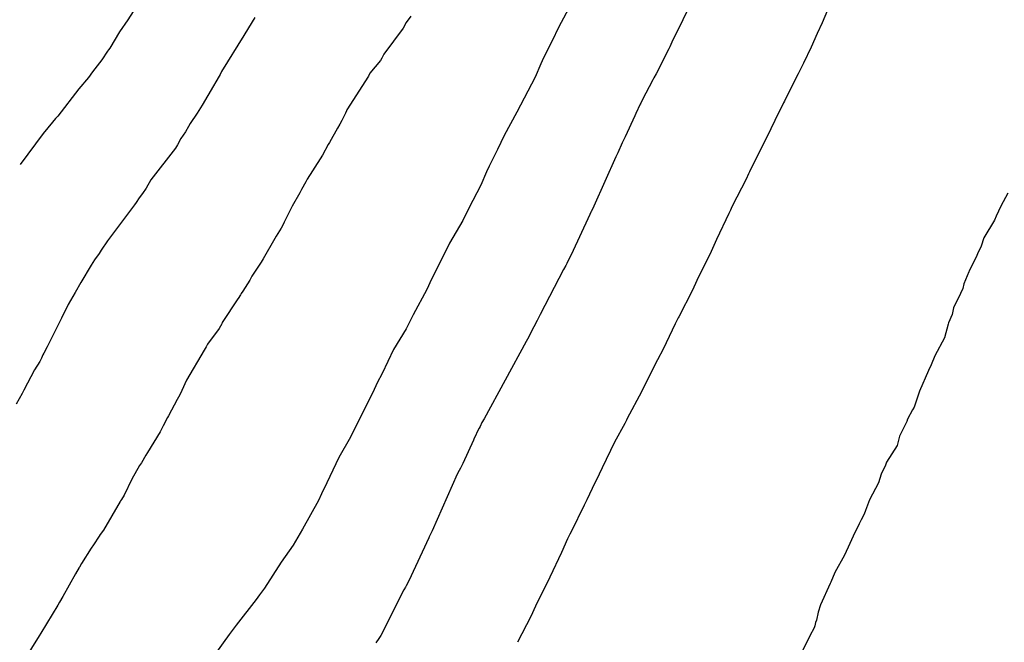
# Model space of a CAD drawing. Extents: x 158343 to 162498, y 431347 to 434500.
# Tile 170 of 220: x 159622 to 159640, y 434055 to 434066. Entities that reach past the tile are written whole.
import ezdxf

# ---------------------------------------------------------------- set-up
doc = ezdxf.new("R2010")
doc.units = 0
doc.header["$LTSCALE"] = 10
doc.header["$MEASUREMENT"] = 0
doc.layers.add('000_arcering', color=8, linetype='CONTINUOUS')
doc.layers.add('def. con-hoogtelijn (index)', color=8, linetype='CONTINUOUS')

# ---------------------------------------------------------------- blocks, each defined once
blk = doc.blocks.new('bestaande hoogtelijnen')
at = {"layer": 'def. con-hoogtelijn (index)'}
for p, q in [((-30.464, 0.194), (-30.689, -0.331)), ((-30.464, 0.194), (-30.689, -0.331)), ((-35.326, 0.019), (-35.557, -0.416)), ((-35.326, 0.019), (-35.557, -0.416)), ((-33.053, 0.144), (-33.463, -0.689)), ((-33.053, 0.144), (-33.463, -0.689)), ((-33.053, 0.144), (-33.463, -0.689)), ((-43.418, -0.124), (-43.518, -0.277)), ((-43.418, -0.124), (-43.518, -0.277)), ((-43.418, -0.124), (-43.518, -0.277)), ((-43.518, -0.277), (-43.67, -0.499)), ((-43.518, -0.277), (-43.67, -0.499)), ((-43.518, -0.277), (-43.67, -0.499)), ((-41.216, -0.315), (-41.375, -0.566)), ((-41.216, -0.315), (-41.375, -0.566)), ((-41.166, -0.234), (-41.216, -0.315)), ((-41.166, -0.234), (-41.216, -0.315)), ((-38.373, -0.326), (-38.428, -0.434)), ((-38.373, -0.326), (-38.428, -0.434)), ((-38.373, -0.326), (-38.428, -0.434)), ((-38.289, -0.207), (-38.373, -0.326)), ((-38.289, -0.207), (-38.373, -0.326)), ((-38.289, -0.207), (-38.373, -0.326)), ((-30.689, -0.331), (-30.776, -0.531)), ((-30.689, -0.331), (-30.776, -0.531)), ((-43.67, -0.499), (-43.849, -0.801)), ((-43.67, -0.499), (-43.849, -0.801)), ((-43.67, -0.499), (-43.849, -0.801)), ((-38.428, -0.434), (-38.785, -0.91)), ((-38.428, -0.434), (-38.785, -0.91)), ((-38.428, -0.434), (-38.785, -0.91)), ((-35.557, -0.416), (-35.678, -0.668)), ((-35.557, -0.416), (-35.678, -0.668)), ((-30.776, -0.531), (-30.891, -0.781)), ((-30.776, -0.531), (-30.891, -0.781)), ((-41.375, -0.566), (-41.783, -1.232)), ((-41.375, -0.566), (-41.783, -1.232)), ((-35.678, -0.668), (-35.835, -0.981)), ((-35.678, -0.668), (-35.835, -0.981)), ((-33.463, -0.689), (-33.502, -0.776)), ((-33.463, -0.689), (-33.502, -0.776)), ((-33.463, -0.689), (-33.502, -0.776)), ((-43.888, -0.854), (-43.994, -1.017)), ((-43.888, -0.854), (-43.994, -1.017)), ((-43.888, -0.854), (-43.994, -1.017)), ((-43.871, -0.832), (-43.888, -0.854)), ((-43.871, -0.832), (-43.888, -0.854)), ((-43.871, -0.832), (-43.888, -0.854)), ((-43.849, -0.801), (-43.871, -0.832)), ((-43.849, -0.801), (-43.871, -0.832)), ((-43.849, -0.801), (-43.871, -0.832)), ((-33.519, -0.815), (-33.756, -1.273)), ((-33.519, -0.815), (-33.756, -1.273)), ((-33.519, -0.815), (-33.756, -1.273)), ((-33.502, -0.776), (-33.519, -0.815)), ((-33.502, -0.776), (-33.519, -0.815)), ((-33.502, -0.776), (-33.519, -0.815)), ((-30.891, -0.781), (-31.031, -1.077)), ((-30.891, -0.781), (-31.031, -1.077)), ((-43.994, -1.017), (-44.167, -1.235)), ((-43.994, -1.017), (-44.167, -1.235)), ((-43.994, -1.017), (-44.167, -1.235)), ((-38.845, -1.026), (-39.042, -1.263)), ((-38.845, -1.026), (-39.042, -1.263)), ((-38.845, -1.026), (-39.042, -1.263)), ((-38.824, -0.983), (-38.845, -1.026)), ((-38.824, -0.983), (-38.845, -1.026)), ((-38.824, -0.983), (-38.845, -1.026)), ((-38.785, -0.91), (-38.824, -0.983)), ((-38.785, -0.91), (-38.824, -0.983)), ((-38.785, -0.91), (-38.824, -0.983)), ((-35.886, -1.087), (-35.992, -1.334)), ((-35.886, -1.087), (-35.992, -1.334)), ((-35.835, -0.981), (-35.886, -1.087)), ((-35.835, -0.981), (-35.886, -1.087)), ((-31.031, -1.077), (-31.13, -1.277)), ((-31.031, -1.077), (-31.13, -1.277)), ((-44.167, -1.235), (-44.244, -1.341)), ((-44.167, -1.235), (-44.244, -1.341)), ((-44.167, -1.235), (-44.244, -1.341)), ((-41.783, -1.232), (-41.811, -1.287)), ((-41.783, -1.232), (-41.811, -1.287)), ((-39.042, -1.263), (-39.067, -1.315)), ((-39.042, -1.263), (-39.067, -1.315)), ((-39.042, -1.263), (-39.067, -1.315)), ((-33.756, -1.273), (-33.794, -1.346)), ((-33.756, -1.273), (-33.794, -1.346)), ((-33.756, -1.273), (-33.794, -1.346)), ((-44.244, -1.341), (-44.422, -1.553)), ((-44.244, -1.341), (-44.422, -1.553)), ((-44.244, -1.341), (-44.422, -1.553)), ((-41.889, -1.42), (-41.932, -1.499)), ((-41.889, -1.42), (-41.932, -1.499)), ((-41.828, -1.315), (-41.889, -1.42)), ((-41.828, -1.315), (-41.889, -1.42)), ((-41.811, -1.287), (-41.828, -1.315)), ((-41.811, -1.287), (-41.828, -1.315)), ((-39.067, -1.315), (-39.466, -1.942)), ((-39.067, -1.315), (-39.466, -1.942)), ((-39.067, -1.315), (-39.466, -1.942)), ((-35.992, -1.334), (-36.325, -1.981)), ((-35.992, -1.334), (-36.325, -1.981)), ((-33.814, -1.388), (-34.012, -1.762)), ((-33.814, -1.388), (-34.012, -1.762)), ((-33.814, -1.388), (-34.012, -1.762)), ((-33.794, -1.346), (-33.814, -1.388)), ((-33.794, -1.346), (-33.814, -1.388)), ((-33.794, -1.346), (-33.814, -1.388)), ((-31.13, -1.277), (-31.344, -1.7)), ((-31.13, -1.277), (-31.344, -1.7)), ((-44.422, -1.553), (-44.81, -2.054)), ((-44.422, -1.553), (-44.81, -2.054)), ((-44.422, -1.553), (-44.81, -2.054)), ((-41.932, -1.499), (-42.141, -1.851)), ((-41.932, -1.499), (-42.141, -1.851)), ((-34.038, -1.815), (-34.046, -1.832)), ((-34.038, -1.815), (-34.046, -1.832)), ((-34.038, -1.815), (-34.046, -1.832)), ((-34.012, -1.762), (-34.038, -1.815)), ((-34.012, -1.762), (-34.038, -1.815)), ((-34.012, -1.762), (-34.038, -1.815)), ((-31.398, -1.809), (-31.425, -1.863)), ((-31.398, -1.809), (-31.425, -1.863)), ((-31.384, -1.781), (-31.398, -1.809)), ((-31.384, -1.781), (-31.398, -1.809)), ((-31.344, -1.7), (-31.384, -1.781)), ((-31.344, -1.7), (-31.384, -1.781)), ((-42.237, -1.999), (-42.362, -2.19)), ((-42.237, -1.999), (-42.362, -2.19)), ((-42.141, -1.851), (-42.237, -1.999)), ((-42.141, -1.851), (-42.237, -1.999)), ((-39.492, -2), (-39.562, -2.136)), ((-39.492, -2), (-39.562, -2.136)), ((-39.492, -2), (-39.562, -2.136)), ((-39.475, -1.96), (-39.492, -2)), ((-39.475, -1.96), (-39.492, -2)), ((-39.475, -1.96), (-39.492, -2)), ((-39.466, -1.942), (-39.475, -1.96)), ((-39.466, -1.942), (-39.475, -1.96)), ((-39.466, -1.942), (-39.475, -1.96)), ((-36.325, -1.981), (-36.559, -2.414)), ((-36.325, -1.981), (-36.559, -2.414)), ((-34.046, -1.832), (-34.13, -2.01)), ((-34.046, -1.832), (-34.13, -2.01)), ((-34.046, -1.832), (-34.13, -2.01)), ((-31.482, -1.973), (-31.716, -2.458)), ((-31.482, -1.973), (-31.716, -2.458)), ((-31.425, -1.863), (-31.482, -1.973)), ((-31.425, -1.863), (-31.482, -1.973)), ((-44.905, -2.17), (-45.079, -2.379)), ((-44.905, -2.17), (-45.079, -2.379)), ((-44.905, -2.17), (-45.079, -2.379)), ((-44.849, -2.1), (-44.905, -2.17)), ((-44.849, -2.1), (-44.905, -2.17)), ((-44.849, -2.1), (-44.905, -2.17)), ((-44.828, -2.075), (-44.849, -2.1)), ((-44.828, -2.075), (-44.849, -2.1)), ((-44.828, -2.075), (-44.849, -2.1)), ((-44.81, -2.054), (-44.828, -2.075)), ((-44.81, -2.054), (-44.828, -2.075)), ((-44.81, -2.054), (-44.828, -2.075)), ((-39.562, -2.136), (-39.599, -2.207)), ((-39.562, -2.136), (-39.599, -2.207)), ((-39.562, -2.136), (-39.599, -2.207)), ((-34.148, -2.051), (-34.325, -2.44)), ((-34.148, -2.051), (-34.325, -2.44)), ((-34.148, -2.051), (-34.325, -2.44)), ((-34.13, -2.01), (-34.148, -2.051)), ((-34.13, -2.01), (-34.148, -2.051)), ((-34.13, -2.01), (-34.148, -2.051)), ((-42.45, -2.345), (-42.539, -2.47)), ((-42.45, -2.345), (-42.539, -2.47)), ((-42.393, -2.247), (-42.45, -2.345)), ((-42.393, -2.247), (-42.45, -2.345)), ((-42.362, -2.19), (-42.393, -2.247)), ((-42.362, -2.19), (-42.393, -2.247)), ((-39.641, -2.277), (-39.792, -2.54)), ((-39.641, -2.277), (-39.792, -2.54)), ((-39.641, -2.277), (-39.792, -2.54)), ((-39.599, -2.207), (-39.641, -2.277)), ((-39.599, -2.207), (-39.641, -2.277)), ((-39.599, -2.207), (-39.641, -2.277)), ((-45.079, -2.379), (-45.506, -2.947)), ((-45.079, -2.379), (-45.506, -2.947)), ((-45.079, -2.379), (-45.506, -2.947)), ((-42.539, -2.47), (-42.599, -2.588)), ((-42.539, -2.47), (-42.599, -2.588)), ((-39.792, -2.54), (-39.811, -2.578)), ((-39.792, -2.54), (-39.811, -2.578)), ((-39.792, -2.54), (-39.811, -2.578)), ((-36.559, -2.414), (-36.684, -2.674)), ((-36.559, -2.414), (-36.684, -2.674)), ((-34.325, -2.44), (-34.381, -2.548)), ((-34.325, -2.44), (-34.381, -2.548)), ((-34.325, -2.44), (-34.381, -2.548)), ((-31.716, -2.458), (-31.763, -2.547)), ((-31.716, -2.458), (-31.763, -2.547)), ((-42.636, -2.648), (-43.088, -3.233)), ((-42.636, -2.648), (-43.088, -3.233)), ((-42.599, -2.588), (-42.636, -2.648)), ((-42.599, -2.588), (-42.636, -2.648)), ((-39.811, -2.578), (-39.92, -2.776)), ((-39.811, -2.578), (-39.92, -2.776)), ((-39.811, -2.578), (-39.92, -2.776)), ((-36.684, -2.674), (-36.838, -2.981)), ((-36.684, -2.674), (-36.838, -2.981)), ((-34.381, -2.548), (-34.461, -2.734)), ((-34.381, -2.548), (-34.461, -2.734)), ((-34.381, -2.548), (-34.461, -2.734)), ((-31.763, -2.547), (-32.029, -3.082)), ((-31.763, -2.547), (-32.029, -3.082)), ((-39.961, -2.846), (-40.201, -3.218)), ((-39.961, -2.846), (-40.201, -3.218)), ((-39.961, -2.846), (-40.201, -3.218)), ((-39.92, -2.776), (-39.961, -2.846)), ((-39.92, -2.776), (-39.961, -2.846)), ((-39.92, -2.776), (-39.961, -2.846)), ((-34.5, -2.807), (-34.905, -3.72)), ((-34.5, -2.807), (-34.905, -3.72)), ((-34.5, -2.807), (-34.905, -3.72)), ((-34.461, -2.734), (-34.5, -2.807)), ((-34.461, -2.734), (-34.5, -2.807)), ((-34.461, -2.734), (-34.5, -2.807)), ((-36.888, -3.085), (-36.992, -3.328)), ((-36.888, -3.085), (-36.992, -3.328)), ((-36.838, -2.981), (-36.888, -3.085)), ((-36.838, -2.981), (-36.888, -3.085)), ((-32.029, -3.082), (-32.049, -3.124)), ((-32.029, -3.082), (-32.049, -3.124)), ((-43.088, -3.233), (-43.176, -3.383)), ((-43.088, -3.233), (-43.176, -3.383)), ((-40.226, -3.27), (-40.304, -3.413)), ((-40.226, -3.27), (-40.304, -3.413)), ((-40.226, -3.27), (-40.304, -3.413)), ((-40.201, -3.218), (-40.226, -3.27)), ((-40.201, -3.218), (-40.226, -3.27)), ((-40.201, -3.218), (-40.226, -3.27)), ((-32.092, -3.218), (-32.347, -3.717)), ((-32.092, -3.218), (-32.347, -3.717)), ((-32.049, -3.124), (-32.092, -3.218)), ((-32.049, -3.124), (-32.092, -3.218)), ((-43.176, -3.383), (-43.244, -3.485)), ((-43.176, -3.383), (-43.244, -3.485)), ((-40.304, -3.413), (-40.335, -3.472)), ((-40.304, -3.413), (-40.335, -3.472)), ((-40.304, -3.413), (-40.335, -3.472)), ((-36.992, -3.328), (-37.216, -3.757)), ((-36.992, -3.328), (-37.216, -3.757)), ((-43.309, -3.567), (-43.362, -3.648)), ((-43.309, -3.567), (-43.362, -3.648)), ((-43.244, -3.485), (-43.309, -3.567)), ((-43.244, -3.485), (-43.309, -3.567)), ((-40.335, -3.472), (-40.478, -3.717)), ((-40.335, -3.472), (-40.478, -3.717)), ((-40.335, -3.472), (-40.478, -3.717)), ((-27.253, -3.481), (-27.382, -3.721)), ((-27.253, -3.481), (-27.382, -3.721)), ((-27.253, -3.481), (-27.382, -3.721)), ((-43.39, -3.691), (-43.891, -4.357)), ((-43.39, -3.691), (-43.891, -4.357)), ((-43.362, -3.648), (-43.39, -3.691)), ((-43.362, -3.648), (-43.39, -3.691)), ((-40.478, -3.717), (-40.628, -4.012)), ((-40.478, -3.717), (-40.628, -4.012)), ((-40.478, -3.717), (-40.628, -4.012)), ((-37.216, -3.757), (-37.328, -3.981)), ((-37.216, -3.757), (-37.328, -3.981)), ((-34.952, -3.815), (-34.96, -3.832)), ((-34.952, -3.815), (-34.96, -3.832)), ((-34.952, -3.815), (-34.96, -3.832)), ((-34.926, -3.763), (-34.952, -3.815)), ((-34.926, -3.763), (-34.952, -3.815)), ((-34.926, -3.763), (-34.952, -3.815)), ((-34.905, -3.72), (-34.926, -3.763)), ((-34.905, -3.72), (-34.926, -3.763)), ((-34.905, -3.72), (-34.926, -3.763)), ((-32.381, -3.792), (-32.411, -3.851)), ((-32.381, -3.792), (-32.411, -3.851)), ((-32.367, -3.762), (-32.381, -3.792)), ((-32.367, -3.762), (-32.381, -3.792)), ((-32.347, -3.717), (-32.367, -3.762)), ((-32.347, -3.717), (-32.367, -3.762)), ((-27.382, -3.721), (-27.473, -3.9)), ((-27.382, -3.721), (-27.473, -3.9)), ((-27.382, -3.721), (-27.473, -3.9)), ((-37.328, -3.981), (-37.571, -4.402)), ((-37.328, -3.981), (-37.571, -4.402)), ((-34.977, -3.872), (-35.325, -4.614)), ((-34.977, -3.872), (-35.325, -4.614)), ((-34.977, -3.872), (-35.325, -4.614)), ((-34.96, -3.832), (-34.977, -3.872)), ((-34.96, -3.832), (-34.977, -3.872)), ((-34.96, -3.832), (-34.977, -3.872)), ((-32.411, -3.851), (-32.639, -4.335)), ((-32.411, -3.851), (-32.639, -4.335)), ((-27.499, -3.974), (-27.7, -4.305)), ((-27.499, -3.974), (-27.7, -4.305)), ((-27.499, -3.974), (-27.7, -4.305)), ((-27.473, -3.9), (-27.499, -3.974)), ((-27.473, -3.9), (-27.499, -3.974)), ((-27.473, -3.9), (-27.499, -3.974)), ((-40.684, -4.122), (-40.776, -4.272)), ((-40.684, -4.122), (-40.776, -4.272)), ((-40.684, -4.122), (-40.776, -4.272)), ((-40.642, -4.044), (-40.684, -4.122)), ((-40.642, -4.044), (-40.684, -4.122)), ((-40.642, -4.044), (-40.684, -4.122)), ((-40.628, -4.012), (-40.642, -4.044)), ((-40.628, -4.012), (-40.642, -4.044)), ((-40.628, -4.012), (-40.642, -4.044)), ((-43.891, -4.357), (-44.007, -4.532)), ((-43.891, -4.357), (-44.007, -4.532)), ((-40.797, -4.315), (-41.015, -4.689)), ((-40.797, -4.315), (-41.015, -4.689)), ((-40.797, -4.315), (-41.015, -4.689)), ((-40.776, -4.272), (-40.797, -4.315)), ((-40.776, -4.272), (-40.797, -4.315)), ((-40.776, -4.272), (-40.797, -4.315)), ((-32.639, -4.335), (-32.736, -4.554)), ((-32.639, -4.335), (-32.736, -4.554)), ((-27.7, -4.305), (-27.746, -4.454)), ((-27.7, -4.305), (-27.746, -4.454)), ((-27.7, -4.305), (-27.746, -4.454)), ((-44.007, -4.532), (-44.047, -4.593)), ((-44.007, -4.532), (-44.047, -4.593)), ((-37.571, -4.402), (-37.723, -4.713)), ((-37.571, -4.402), (-37.723, -4.713)), ((-27.746, -4.454), (-27.817, -4.601)), ((-27.746, -4.454), (-27.817, -4.601)), ((-27.746, -4.454), (-27.817, -4.601)), ((-44.134, -4.709), (-44.195, -4.81)), ((-44.134, -4.709), (-44.195, -4.81)), ((-44.047, -4.593), (-44.134, -4.709)), ((-44.047, -4.593), (-44.134, -4.709)), ((-41.015, -4.689), (-41.053, -4.753)), ((-41.015, -4.689), (-41.053, -4.753)), ((-41.015, -4.689), (-41.053, -4.753)), ((-37.723, -4.713), (-37.907, -5.066)), ((-37.723, -4.713), (-37.907, -5.066)), ((-35.363, -4.686), (-35.407, -4.777)), ((-35.363, -4.686), (-35.407, -4.777)), ((-35.363, -4.686), (-35.407, -4.777)), ((-35.325, -4.614), (-35.363, -4.686)), ((-35.325, -4.614), (-35.363, -4.686)), ((-35.325, -4.614), (-35.363, -4.686)), ((-32.736, -4.554), (-32.999, -5.091)), ((-32.736, -4.554), (-32.999, -5.091)), ((-27.826, -4.629), (-27.973, -4.916)), ((-27.826, -4.629), (-27.973, -4.916)), ((-27.826, -4.629), (-27.973, -4.916)), ((-27.817, -4.601), (-27.826, -4.629)), ((-27.817, -4.601), (-27.826, -4.629)), ((-27.817, -4.601), (-27.826, -4.629)), ((-44.195, -4.81), (-44.381, -5.129)), ((-44.195, -4.81), (-44.381, -5.129)), ((-41.053, -4.753), (-41.225, -5.01)), ((-41.053, -4.753), (-41.225, -5.01)), ((-41.053, -4.753), (-41.225, -5.01)), ((-35.466, -4.885), (-35.895, -5.718)), ((-35.466, -4.885), (-35.895, -5.718)), ((-35.466, -4.885), (-35.895, -5.718)), ((-35.425, -4.815), (-35.466, -4.885)), ((-35.425, -4.815), (-35.466, -4.885)), ((-35.425, -4.815), (-35.466, -4.885)), ((-35.407, -4.777), (-35.425, -4.815)), ((-35.407, -4.777), (-35.425, -4.815)), ((-35.407, -4.777), (-35.425, -4.815)), ((-41.261, -5.083), (-41.392, -5.286)), ((-41.261, -5.083), (-41.392, -5.286)), ((-41.261, -5.083), (-41.392, -5.286)), ((-41.225, -5.01), (-41.261, -5.083)), ((-41.225, -5.01), (-41.261, -5.083)), ((-41.225, -5.01), (-41.261, -5.083)), ((-37.907, -5.066), (-37.992, -5.259)), ((-37.907, -5.066), (-37.992, -5.259)), ((-32.999, -5.091), (-33.082, -5.269)), ((-32.999, -5.091), (-33.082, -5.269)), ((-27.977, -4.931), (-28.069, -5.154)), ((-27.977, -4.931), (-28.069, -5.154)), ((-27.977, -4.931), (-28.069, -5.154)), ((-27.973, -4.916), (-27.977, -4.931)), ((-27.973, -4.916), (-27.977, -4.931)), ((-27.973, -4.916), (-27.977, -4.931)), ((-44.381, -5.129), (-44.487, -5.315)), ((-44.381, -5.129), (-44.487, -5.315)), ((-37.992, -5.259), (-38.246, -5.727)), ((-37.992, -5.259), (-38.246, -5.727)), ((-33.082, -5.269), (-33.335, -5.759)), ((-33.082, -5.269), (-33.335, -5.759)), ((-28.084, -5.24), (-28.13, -5.332)), ((-28.084, -5.24), (-28.13, -5.332)), ((-28.084, -5.24), (-28.13, -5.332)), ((-28.069, -5.154), (-28.084, -5.24)), ((-28.069, -5.154), (-28.084, -5.24)), ((-28.069, -5.154), (-28.084, -5.24)), ((-44.487, -5.315), (-44.617, -5.537)), ((-44.487, -5.315), (-44.617, -5.537)), ((-41.483, -5.431), (-41.772, -5.868)), ((-41.483, -5.431), (-41.772, -5.868)), ((-41.483, -5.431), (-41.772, -5.868)), ((-41.478, -5.421), (-41.483, -5.431)), ((-41.478, -5.421), (-41.483, -5.431)), ((-41.478, -5.421), (-41.483, -5.431)), ((-41.434, -5.358), (-41.478, -5.421)), ((-41.434, -5.358), (-41.478, -5.421)), ((-41.434, -5.358), (-41.478, -5.421)), ((-41.419, -5.33), (-41.434, -5.358)), ((-41.419, -5.33), (-41.434, -5.358)), ((-41.419, -5.33), (-41.434, -5.358)), ((-41.392, -5.286), (-41.419, -5.33)), ((-41.392, -5.286), (-41.419, -5.33)), ((-41.392, -5.286), (-41.419, -5.33)), ((-28.13, -5.332), (-28.257, -5.597)), ((-28.13, -5.332), (-28.257, -5.597)), ((-28.13, -5.332), (-28.257, -5.597)), ((-44.617, -5.537), (-44.744, -5.785)), ((-44.617, -5.537), (-44.744, -5.785)), ((-28.257, -5.597), (-28.283, -5.72)), ((-28.257, -5.597), (-28.283, -5.72)), ((-28.257, -5.597), (-28.283, -5.72)), ((-44.744, -5.785), (-44.78, -5.86)), ((-44.744, -5.785), (-44.78, -5.86)), ((-38.246, -5.727), (-38.375, -5.981)), ((-38.246, -5.727), (-38.375, -5.981)), ((-35.921, -5.77), (-35.951, -5.829)), ((-35.921, -5.77), (-35.951, -5.829)), ((-35.921, -5.77), (-35.951, -5.829)), ((-35.895, -5.718), (-35.921, -5.77)), ((-35.895, -5.718), (-35.921, -5.77)), ((-35.895, -5.718), (-35.921, -5.77)), ((-33.364, -5.82), (-33.403, -5.894)), ((-33.364, -5.82), (-33.403, -5.894)), ((-33.345, -5.781), (-33.364, -5.82)), ((-33.345, -5.781), (-33.364, -5.82)), ((-33.335, -5.759), (-33.345, -5.781)), ((-33.335, -5.759), (-33.345, -5.781)), ((-28.283, -5.72), (-28.35, -5.873)), ((-28.283, -5.72), (-28.35, -5.873)), ((-28.283, -5.72), (-28.35, -5.873)), ((-44.798, -5.896), (-45.003, -6.315)), ((-44.798, -5.896), (-45.003, -6.315)), ((-44.78, -5.86), (-44.798, -5.896)), ((-44.78, -5.86), (-44.798, -5.896)), ((-41.827, -5.979), (-42.046, -6.269)), ((-41.827, -5.979), (-42.046, -6.269)), ((-41.827, -5.979), (-42.046, -6.269)), ((-41.781, -5.891), (-41.827, -5.979)), ((-41.781, -5.891), (-41.827, -5.979)), ((-41.781, -5.891), (-41.827, -5.979)), ((-41.772, -5.868), (-41.781, -5.891)), ((-41.772, -5.868), (-41.781, -5.891)), ((-41.772, -5.868), (-41.781, -5.891)), ((-38.375, -5.981), (-38.605, -6.368)), ((-38.375, -5.981), (-38.605, -6.368)), ((-35.951, -5.829), (-36.076, -6.064)), ((-35.951, -5.829), (-36.076, -6.064)), ((-35.951, -5.829), (-36.076, -6.064)), ((-33.403, -5.894), (-33.626, -6.358)), ((-33.403, -5.894), (-33.626, -6.358)), ((-28.356, -5.899), (-28.423, -6.149)), ((-28.356, -5.899), (-28.423, -6.149)), ((-28.356, -5.899), (-28.423, -6.149)), ((-28.35, -5.873), (-28.356, -5.899)), ((-28.35, -5.873), (-28.356, -5.899)), ((-28.35, -5.873), (-28.356, -5.899)), ((-36.133, -6.174), (-36.154, -6.216)), ((-36.133, -6.174), (-36.154, -6.216)), ((-36.133, -6.174), (-36.154, -6.216)), ((-36.09, -6.096), (-36.133, -6.174)), ((-36.09, -6.096), (-36.133, -6.174)), ((-36.09, -6.096), (-36.133, -6.174)), ((-36.076, -6.064), (-36.09, -6.096)), ((-36.076, -6.064), (-36.09, -6.096)), ((-36.076, -6.064), (-36.09, -6.096)), ((-28.423, -6.149), (-28.607, -6.481)), ((-28.423, -6.149), (-28.607, -6.481)), ((-28.423, -6.149), (-28.607, -6.481)), ((-45.003, -6.315), (-45.069, -6.434)), ((-45.003, -6.315), (-45.069, -6.434)), ((-42.069, -6.315), (-42.104, -6.377)), ((-42.069, -6.315), (-42.104, -6.377)), ((-42.069, -6.315), (-42.104, -6.377)), ((-42.046, -6.269), (-42.069, -6.315)), ((-42.046, -6.269), (-42.069, -6.315)), ((-42.046, -6.269), (-42.069, -6.315)), ((-36.154, -6.216), (-36.934, -7.648)), ((-36.154, -6.216), (-36.934, -7.648)), ((-36.154, -6.216), (-36.934, -7.648)), ((-33.626, -6.358), (-33.729, -6.558)), ((-33.626, -6.358), (-33.729, -6.558)), ((-45.112, -6.527), (-45.144, -6.589)), ((-45.112, -6.527), (-45.144, -6.589)), ((-45.083, -6.463), (-45.112, -6.527)), ((-45.083, -6.463), (-45.112, -6.527)), ((-45.069, -6.434), (-45.083, -6.463)), ((-45.069, -6.434), (-45.083, -6.463)), ((-42.104, -6.377), (-42.429, -6.933)), ((-42.104, -6.377), (-42.429, -6.933)), ((-42.104, -6.377), (-42.429, -6.933)), ((-38.605, -6.368), (-38.819, -6.808)), ((-38.605, -6.368), (-38.819, -6.808)), ((-28.607, -6.481), (-28.675, -6.648)), ((-28.607, -6.481), (-28.675, -6.648)), ((-28.607, -6.481), (-28.675, -6.648)), ((-45.144, -6.589), (-45.237, -6.741)), ((-45.144, -6.589), (-45.237, -6.741)), ((-33.729, -6.558), (-33.997, -7.09)), ((-33.729, -6.558), (-33.997, -7.09)), ((-28.675, -6.648), (-28.719, -6.755)), ((-28.675, -6.648), (-28.719, -6.755)), ((-28.675, -6.648), (-28.719, -6.755)), ((-45.237, -6.741), (-45.434, -7.118)), ((-45.237, -6.741), (-45.434, -7.118)), ((-38.819, -6.808), (-38.909, -6.981)), ((-38.819, -6.808), (-38.909, -6.981)), ((-28.719, -6.755), (-28.885, -7.135)), ((-28.719, -6.755), (-28.885, -7.135)), ((-28.719, -6.755), (-28.885, -7.135)), ((-42.429, -6.933), (-42.518, -7.122)), ((-42.429, -6.933), (-42.518, -7.122)), ((-42.429, -6.933), (-42.518, -7.122)), ((-38.936, -7.037), (-38.992, -7.174)), ((-38.936, -7.037), (-38.992, -7.174)), ((-38.909, -6.981), (-38.936, -7.037)), ((-38.909, -6.981), (-38.936, -7.037)), ((-33.997, -7.09), (-34.027, -7.146)), ((-33.997, -7.09), (-34.027, -7.146)), ((-45.465, -7.175), (-45.577, -7.372)), ((-45.465, -7.175), (-45.577, -7.372)), ((-45.434, -7.118), (-45.465, -7.175)), ((-45.434, -7.118), (-45.465, -7.175)), ((-42.555, -7.2), (-42.602, -7.289)), ((-42.555, -7.2), (-42.602, -7.289)), ((-42.555, -7.2), (-42.602, -7.289)), ((-42.518, -7.122), (-42.555, -7.2)), ((-42.518, -7.122), (-42.555, -7.2)), ((-42.518, -7.122), (-42.555, -7.2)), ((-38.992, -7.174), (-39.268, -7.705)), ((-38.992, -7.174), (-39.268, -7.705)), ((-34.027, -7.146), (-34.287, -7.638)), ((-34.027, -7.146), (-34.287, -7.638)), ((-28.885, -7.135), (-28.938, -7.285)), ((-28.885, -7.135), (-28.938, -7.285)), ((-28.885, -7.135), (-28.938, -7.285)), ((-42.602, -7.289), (-42.765, -7.588)), ((-42.602, -7.289), (-42.765, -7.588)), ((-42.602, -7.289), (-42.765, -7.588)), ((-28.989, -7.428), (-29.015, -7.481)), ((-28.989, -7.428), (-29.015, -7.481)), ((-28.989, -7.428), (-29.015, -7.481)), ((-28.956, -7.339), (-28.989, -7.428)), ((-28.956, -7.339), (-28.989, -7.428)), ((-28.956, -7.339), (-28.989, -7.428)), ((-28.938, -7.285), (-28.956, -7.339)), ((-28.938, -7.285), (-28.956, -7.339)), ((-28.938, -7.285), (-28.956, -7.339)), ((-42.783, -7.623), (-42.863, -7.777)), ((-42.783, -7.623), (-42.863, -7.777)), ((-42.783, -7.623), (-42.863, -7.777)), ((-42.765, -7.588), (-42.783, -7.623)), ((-42.765, -7.588), (-42.783, -7.623)), ((-42.765, -7.588), (-42.783, -7.623)), ((-34.287, -7.638), (-34.303, -7.67)), ((-34.287, -7.638), (-34.303, -7.67)), ((-29.015, -7.481), (-29.108, -7.654)), ((-29.015, -7.481), (-29.108, -7.654)), ((-29.015, -7.481), (-29.108, -7.654)), ((-42.872, -7.797), (-42.921, -7.885)), ((-42.872, -7.797), (-42.921, -7.885)), ((-42.872, -7.797), (-42.921, -7.885)), ((-42.863, -7.777), (-42.872, -7.797)), ((-42.863, -7.777), (-42.872, -7.797)), ((-42.863, -7.777), (-42.872, -7.797)), ((-39.268, -7.705), (-39.402, -7.981)), ((-39.268, -7.705), (-39.402, -7.981)), ((-37.023, -7.815), (-37.028, -7.824)), ((-37.023, -7.815), (-37.028, -7.824)), ((-37.023, -7.815), (-37.028, -7.824)), ((-37.008, -7.786), (-37.023, -7.815)), ((-37.008, -7.786), (-37.023, -7.815)), ((-37.008, -7.786), (-37.023, -7.815)), ((-36.973, -7.712), (-37.008, -7.786)), ((-36.973, -7.712), (-37.008, -7.786)), ((-36.973, -7.712), (-37.008, -7.786)), ((-36.934, -7.648), (-36.973, -7.712)), ((-36.934, -7.648), (-36.973, -7.712)), ((-36.934, -7.648), (-36.973, -7.712)), ((-34.335, -7.733), (-34.523, -8.077)), ((-34.335, -7.733), (-34.523, -8.077)), ((-34.303, -7.67), (-34.335, -7.733)), ((-34.303, -7.67), (-34.335, -7.733)), ((-29.121, -7.697), (-29.257, -7.966)), ((-29.121, -7.697), (-29.257, -7.966)), ((-29.121, -7.697), (-29.257, -7.966)), ((-29.108, -7.654), (-29.121, -7.697)), ((-29.108, -7.654), (-29.121, -7.697)), ((-29.108, -7.654), (-29.121, -7.697)), ((-42.921, -7.885), (-43.154, -8.265)), ((-42.921, -7.885), (-43.154, -8.265)), ((-42.921, -7.885), (-43.154, -8.265)), ((-39.402, -7.981), (-39.615, -8.358)), ((-39.402, -7.981), (-39.615, -8.358)), ((-37.028, -7.824), (-37.121, -8.019)), ((-37.028, -7.824), (-37.121, -8.019)), ((-37.028, -7.824), (-37.121, -8.019)), ((-29.257, -7.966), (-29.3, -8.139)), ((-29.257, -7.966), (-29.3, -8.139)), ((-29.257, -7.966), (-29.3, -8.139)), ((-37.13, -8.042), (-37.325, -8.468)), ((-37.13, -8.042), (-37.325, -8.468)), ((-37.13, -8.042), (-37.325, -8.468)), ((-37.121, -8.019), (-37.13, -8.042)), ((-37.121, -8.019), (-37.13, -8.042)), ((-37.121, -8.019), (-37.13, -8.042)), ((-34.523, -8.077), (-34.751, -8.553)), ((-34.523, -8.077), (-34.751, -8.553)), ((-29.3, -8.139), (-29.496, -8.447)), ((-29.3, -8.139), (-29.496, -8.447)), ((-29.3, -8.139), (-29.496, -8.447)), ((-43.182, -8.315), (-43.26, -8.458)), ((-43.182, -8.315), (-43.26, -8.458)), ((-43.182, -8.315), (-43.26, -8.458)), ((-43.154, -8.265), (-43.182, -8.315)), ((-43.154, -8.265), (-43.182, -8.315)), ((-43.154, -8.265), (-43.182, -8.315)), ((-39.615, -8.358), (-39.836, -8.825)), ((-39.615, -8.358), (-39.836, -8.825)), ((-43.297, -8.509), (-43.44, -8.759)), ((-43.297, -8.509), (-43.44, -8.759)), ((-43.297, -8.509), (-43.44, -8.759)), ((-43.26, -8.458), (-43.297, -8.509)), ((-43.26, -8.458), (-43.297, -8.509)), ((-43.26, -8.458), (-43.297, -8.509)), ((-37.325, -8.468), (-37.371, -8.556)), ((-37.325, -8.468), (-37.371, -8.556)), ((-37.325, -8.468), (-37.371, -8.556)), ((-29.514, -8.498), (-29.594, -8.664)), ((-29.514, -8.498), (-29.594, -8.664)), ((-29.514, -8.498), (-29.594, -8.664)), ((-29.496, -8.447), (-29.514, -8.498)), ((-29.496, -8.447), (-29.514, -8.498)), ((-29.496, -8.447), (-29.514, -8.498)), ((-37.429, -8.665), (-37.891, -9.711)), ((-37.429, -8.665), (-37.891, -9.711)), ((-37.429, -8.665), (-37.891, -9.711)), ((-37.394, -8.602), (-37.429, -8.665)), ((-37.394, -8.602), (-37.429, -8.665)), ((-37.394, -8.602), (-37.429, -8.665)), ((-37.371, -8.556), (-37.394, -8.602)), ((-37.371, -8.556), (-37.394, -8.602)), ((-37.371, -8.556), (-37.394, -8.602)), ((-34.751, -8.553), (-34.865, -8.781)), ((-34.751, -8.553), (-34.865, -8.781)), ((-29.594, -8.664), (-29.645, -8.828)), ((-29.594, -8.664), (-29.645, -8.828)), ((-29.594, -8.664), (-29.645, -8.828)), ((-43.44, -8.759), (-43.584, -9.056)), ((-43.44, -8.759), (-43.584, -9.056)), ((-43.44, -8.759), (-43.584, -9.056)), ((-39.836, -8.825), (-39.94, -9.033)), ((-39.836, -8.825), (-39.94, -9.033)), ((-34.887, -8.828), (-35.036, -9.138)), ((-34.887, -8.828), (-35.036, -9.138)), ((-34.865, -8.781), (-34.887, -8.828)), ((-34.865, -8.781), (-34.887, -8.828)), ((-29.645, -8.828), (-29.811, -9.14)), ((-29.645, -8.828), (-29.811, -9.14)), ((-29.645, -8.828), (-29.811, -9.14)), ((-43.584, -9.056), (-43.635, -9.137)), ((-43.584, -9.056), (-43.635, -9.137)), ((-43.584, -9.056), (-43.635, -9.137)), ((-39.94, -9.033), (-39.992, -9.154)), ((-39.94, -9.033), (-39.992, -9.154)), ((-43.66, -9.171), (-43.963, -9.702)), ((-43.66, -9.171), (-43.963, -9.702)), ((-43.66, -9.171), (-43.963, -9.702)), ((-43.65, -9.157), (-43.66, -9.171)), ((-43.65, -9.157), (-43.66, -9.171)), ((-43.65, -9.157), (-43.66, -9.171)), ((-43.635, -9.137), (-43.65, -9.157)), ((-43.635, -9.137), (-43.65, -9.157)), ((-43.635, -9.137), (-43.65, -9.157)), ((-39.992, -9.154), (-40.291, -9.682)), ((-39.992, -9.154), (-40.291, -9.682)), ((-35.082, -9.24), (-35.326, -9.73)), ((-35.082, -9.24), (-35.326, -9.73)), ((-35.036, -9.138), (-35.082, -9.24)), ((-35.036, -9.138), (-35.082, -9.24)), ((-29.811, -9.14), (-29.888, -9.335)), ((-29.811, -9.14), (-29.888, -9.335)), ((-29.811, -9.14), (-29.888, -9.335)), ((-29.912, -9.404), (-29.966, -9.508)), ((-29.912, -9.404), (-29.966, -9.508)), ((-29.912, -9.404), (-29.966, -9.508)), ((-29.888, -9.335), (-29.912, -9.404)), ((-29.888, -9.335), (-29.912, -9.404)), ((-29.888, -9.335), (-29.912, -9.404)), ((-30.005, -9.585), (-30.114, -9.81)), ((-30.005, -9.585), (-30.114, -9.81)), ((-30.005, -9.585), (-30.114, -9.81)), ((-29.966, -9.508), (-30.005, -9.585)), ((-29.966, -9.508), (-30.005, -9.585)), ((-29.966, -9.508), (-30.005, -9.585)), ((-44.046, -9.81), (-44.15, -9.973)), ((-44.046, -9.81), (-44.15, -9.973)), ((-44.046, -9.81), (-44.15, -9.973)), ((-44.025, -9.781), (-44.046, -9.81)), ((-44.025, -9.781), (-44.046, -9.81)), ((-44.025, -9.781), (-44.046, -9.81)), ((-43.963, -9.702), (-44.025, -9.781)), ((-43.963, -9.702), (-44.025, -9.781)), ((-43.963, -9.702), (-44.025, -9.781)), ((-40.291, -9.682), (-40.458, -9.981)), ((-40.291, -9.682), (-40.458, -9.981)), ((-37.945, -9.823), (-37.954, -9.843)), ((-37.945, -9.823), (-37.954, -9.843)), ((-37.945, -9.823), (-37.954, -9.843)), ((-37.928, -9.789), (-37.945, -9.823)), ((-37.928, -9.789), (-37.945, -9.823)), ((-37.928, -9.789), (-37.945, -9.823)), ((-37.891, -9.711), (-37.928, -9.789)), ((-37.891, -9.711), (-37.928, -9.789)), ((-37.891, -9.711), (-37.928, -9.789)), ((-35.347, -9.775), (-35.392, -9.864)), ((-35.347, -9.775), (-35.392, -9.864)), ((-35.326, -9.73), (-35.347, -9.775)), ((-35.326, -9.73), (-35.347, -9.775)), ((-30.114, -9.81), (-30.205, -10.018)), ((-30.114, -9.81), (-30.205, -10.018)), ((-30.114, -9.81), (-30.205, -10.018)), ((-44.15, -9.973), (-44.193, -10.031)), ((-44.15, -9.973), (-44.193, -10.031)), ((-44.15, -9.973), (-44.193, -10.031)), ((-40.458, -9.981), (-40.683, -10.29)), ((-40.458, -9.981), (-40.683, -10.29)), ((-37.954, -9.843), (-38.325, -10.639)), ((-37.954, -9.843), (-38.325, -10.639)), ((-37.954, -9.843), (-38.325, -10.639)), ((-35.392, -9.864), (-35.503, -10.115)), ((-35.392, -9.864), (-35.503, -10.115)), ((-44.193, -10.031), (-44.369, -10.315)), ((-44.193, -10.031), (-44.369, -10.315)), ((-44.193, -10.031), (-44.369, -10.315)), ((-35.503, -10.115), (-35.718, -10.566)), ((-35.503, -10.115), (-35.718, -10.566)), ((-30.273, -10.164), (-30.455, -10.481)), ((-30.273, -10.164), (-30.455, -10.481)), ((-30.273, -10.164), (-30.455, -10.481)), ((-30.241, -10.096), (-30.273, -10.164)), ((-30.241, -10.096), (-30.273, -10.164)), ((-30.241, -10.096), (-30.273, -10.164)), ((-30.205, -10.018), (-30.241, -10.096)), ((-30.205, -10.018), (-30.241, -10.096)), ((-30.205, -10.018), (-30.241, -10.096)), ((-44.369, -10.315), (-44.409, -10.382)), ((-44.369, -10.315), (-44.409, -10.382)), ((-44.369, -10.315), (-44.409, -10.382)), ((-40.683, -10.29), (-40.992, -10.775)), ((-40.683, -10.29), (-40.992, -10.775)), ((-44.482, -10.505), (-44.714, -10.926)), ((-44.482, -10.505), (-44.714, -10.926)), ((-44.482, -10.505), (-44.714, -10.926)), ((-44.415, -10.392), (-44.482, -10.505)), ((-44.415, -10.392), (-44.482, -10.505)), ((-44.415, -10.392), (-44.482, -10.505)), ((-44.409, -10.382), (-44.415, -10.392)), ((-44.409, -10.382), (-44.415, -10.392)), ((-44.409, -10.382), (-44.415, -10.392)), ((-30.455, -10.481), (-30.528, -10.659)), ((-30.455, -10.481), (-30.528, -10.659)), ((-30.455, -10.481), (-30.528, -10.659)), ((-38.375, -10.727), (-38.387, -10.752)), ((-38.375, -10.727), (-38.387, -10.752)), ((-38.375, -10.727), (-38.387, -10.752)), ((-38.325, -10.639), (-38.375, -10.727)), ((-38.325, -10.639), (-38.375, -10.727)), ((-38.325, -10.639), (-38.375, -10.727)), ((-35.718, -10.566), (-35.981, -11.103)), ((-35.718, -10.566), (-35.981, -11.103)), ((-30.536, -10.687), (-30.714, -11.082)), ((-30.536, -10.687), (-30.714, -11.082)), ((-30.536, -10.687), (-30.714, -11.082)), ((-30.528, -10.659), (-30.536, -10.687)), ((-30.528, -10.659), (-30.536, -10.687)), ((-30.528, -10.659), (-30.536, -10.687)), ((-41.08, -10.893), (-41.142, -10.981)), ((-41.08, -10.893), (-41.142, -10.981)), ((-40.992, -10.775), (-41.08, -10.893)), ((-40.992, -10.775), (-41.08, -10.893)), ((-38.415, -10.802), (-38.841, -11.648)), ((-38.415, -10.802), (-38.841, -11.648)), ((-38.415, -10.802), (-38.841, -11.648)), ((-38.387, -10.752), (-38.415, -10.802)), ((-38.387, -10.752), (-38.415, -10.802)), ((-38.387, -10.752), (-38.415, -10.802)), ((-44.81, -11.083), (-45.123, -11.603)), ((-44.81, -11.083), (-45.123, -11.603)), ((-44.81, -11.083), (-45.123, -11.603)), ((-44.778, -11.028), (-44.81, -11.083)), ((-44.778, -11.028), (-44.81, -11.083)), ((-44.778, -11.028), (-44.81, -11.083)), ((-44.714, -10.926), (-44.778, -11.028)), ((-44.714, -10.926), (-44.778, -11.028)), ((-44.714, -10.926), (-44.778, -11.028)), ((-41.142, -10.981), (-41.516, -11.457)), ((-41.142, -10.981), (-41.516, -11.457)), ((-30.714, -11.082), (-30.76, -11.213)), ((-30.714, -11.082), (-30.76, -11.213)), ((-30.714, -11.082), (-30.76, -11.213)), ((-35.981, -11.103), (-36.07, -11.294)), ((-35.981, -11.103), (-36.07, -11.294)), ((-30.76, -11.213), (-30.788, -11.361)), ((-30.76, -11.213), (-30.788, -11.361)), ((-30.76, -11.213), (-30.788, -11.361)), ((-41.516, -11.457), (-41.641, -11.63)), ((-41.516, -11.457), (-41.641, -11.63)), ((-36.07, -11.294), (-36.313, -11.772)), ((-36.07, -11.294), (-36.313, -11.772)), ((-30.81, -11.407), (-30.824, -11.468)), ((-30.81, -11.407), (-30.824, -11.468)), ((-30.81, -11.407), (-30.824, -11.468)), ((-30.788, -11.361), (-30.81, -11.407)), ((-30.788, -11.361), (-30.81, -11.407)), ((-30.788, -11.361), (-30.81, -11.407)), ((-45.123, -11.603), (-45.152, -11.655)), ((-45.123, -11.603), (-45.152, -11.655)), ((-45.123, -11.603), (-45.152, -11.655)), ((-41.641, -11.63), (-41.897, -11.981)), ((-41.641, -11.63), (-41.897, -11.981)), ((-30.832, -11.503), (-30.911, -11.651)), ((-30.832, -11.503), (-30.911, -11.651)), ((-30.832, -11.503), (-30.911, -11.651)), ((-30.824, -11.468), (-30.832, -11.503)), ((-30.824, -11.468), (-30.832, -11.503)), ((-30.824, -11.468), (-30.832, -11.503)), ((-45.152, -11.655), (-45.44, -12.106)), ((-45.152, -11.655), (-45.44, -12.106)), ((-45.152, -11.655), (-45.44, -12.106)), ((-38.879, -11.699), (-38.93, -11.78)), ((-38.879, -11.699), (-38.93, -11.78)), ((-38.879, -11.699), (-38.93, -11.78)), ((-38.841, -11.648), (-38.879, -11.699)), ((-38.841, -11.648), (-38.879, -11.699)), ((-38.841, -11.648), (-38.879, -11.699)), ((-30.911, -11.651), (-31.062, -11.955)), ((-30.911, -11.651), (-31.062, -11.955)), ((-30.911, -11.651), (-31.062, -11.955))]:
    blk.add_line(p, q, dxfattribs=at)

msp = doc.modelspace()

# ---------------------------------------------------------------- block references
at = {"layer": '000_arcering'}
msp.add_blockref('bestaande hoogtelijnen', (159667.804, 434066.432), dxfattribs=at)

doc.saveas('drawing.dxf')
